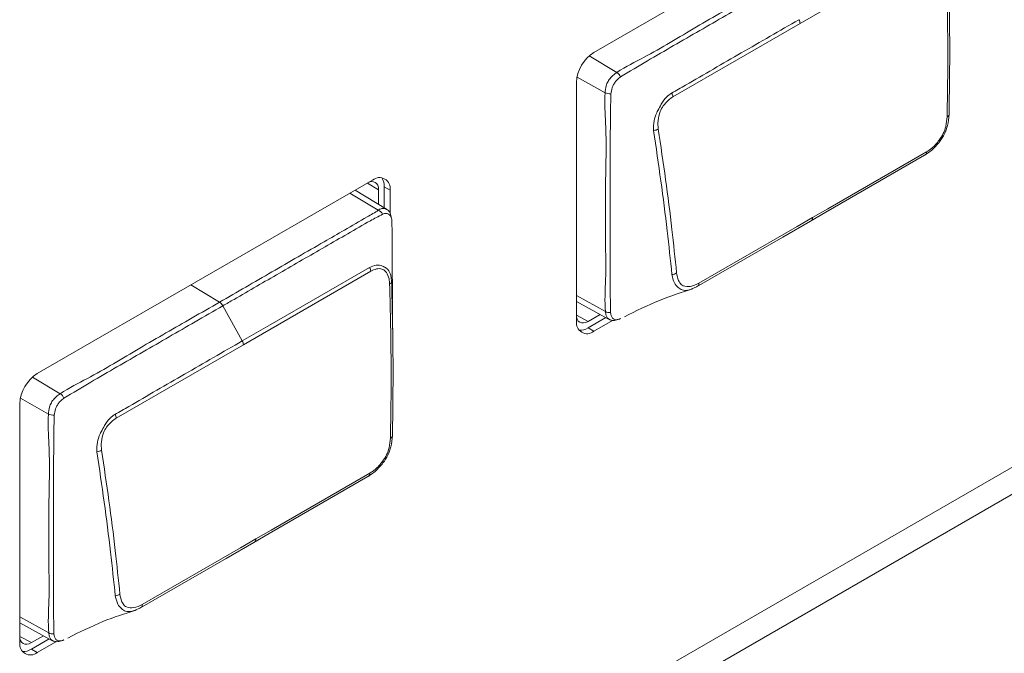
# Model space of a CAD drawing. Header units: millimetres. Extents: x 0 to 1118, y 0 to 864.
# Tile 226 of 235: x 1002.83 to 1010.27, y 624.34 to 629.13. Entities that reach past the tile are written whole.
import ezdxf

# ---------------------------------------------------------------- set-up
doc = ezdxf.new("R2010")
doc.units = ezdxf.units.MM

msp = doc.modelspace()

# ---------------------------------------------------------------- linework, layer by layer
at = {"color": 9, "linetype": 'Continuous', "lineweight": 0}
for p, q in [((1003.027, 621.5365), (1023.3188, 633.2507)), ((1023.3706, 633.0765), (1003.0788, 621.3623)), ((1009.6862, 629.6606), (1008.7245, 629.1054)), ((1008.7245, 629.1054), (1007.7628, 628.5502)), ((1007.1295, 628.8596), (1007.3396, 628.7346)), ((1007.2506, 628.5813), (1007.0387, 628.7)), ((1005.5386, 627.846), (1005.4541, 627.8984)), ((1005.5813, 627.8707), (1005.6255, 627.8451)), ((1005.5361, 627.6939), (1005.3218, 627.822)), ((1005.479, 627.2318), (1004.5172, 626.6766)), ((1004.3367, 626.9984), (1004.1197, 627.128)), ((1007.0343, 627.0478), (1007.2525, 626.9266)), ((1004.508, 626.7048), (1004.362, 626.9708)), ((1007.0343, 626.8996), (1007.1218, 626.8526)), ((1007.1218, 626.8033), (1007.166, 626.7778)), ((1004.5172, 626.6766), (1003.5555, 626.1214)), ((1002.9222, 626.4308), (1003.1323, 626.3058)), ((1003.0433, 626.1524), (1002.8314, 626.2711)), ((1002.827, 624.619), (1003.0452, 624.4978)), ((1002.827, 624.4708), (1002.9145, 624.4238)), ((1002.9145, 624.3745), (1002.9587, 624.349))]:
    msp.add_line(p, q, dxfattribs=at)
at = {"color": 7, "linetype": 'Continuous', "lineweight": 15}
for p, q in [((1009.701, 630.35), (1007.166, 628.8866)), ((1007.0343, 628.6584), (1007.0343, 626.8539)), ((1005.4937, 627.9212), (1002.9587, 626.4578)), ((1005.5813, 627.7108), (1005.5813, 627.8707)), ((1005.5981, 627.7006), (1005.3608, 627.8445)), ((1005.5386, 627.846), (1005.5386, 627.7367)), ((1005.6255, 627.6717), (1005.6255, 627.8451)), ((1007.0343, 627.0034), (1007.2772, 626.87)), ((1007.213, 626.9052), (1007.1218, 626.8526)), ((1007.1218, 626.8033), (1007.2567, 626.8812)), ((1007.166, 626.7778), (1007.3107, 626.8613)), ((1002.827, 626.2296), (1002.827, 624.4251)), ((1002.827, 624.5745), (1003.0699, 624.4411)), ((1003.0057, 624.4764), (1002.9145, 624.4238)), ((1002.9145, 624.3745), (1003.0495, 624.4524)), ((1002.9587, 624.349), (1003.1034, 624.4325))]:
    msp.add_line(p, q, dxfattribs=at)
at = {"color": 7, "linetype": 'Continuous', "lineweight": 15, "flags": 128}
for points in [[(1009.6647, 628.1082), (1008.9192, 627.6778), (1008.8035, 627.611)], [(1008.819, 627.6372), (1008.9347, 627.704), (1009.6792, 628.1338)], [(1005.466, 627.9052), (1005.4669, 627.9055), (1005.4836, 627.9093), (1005.499, 627.9087), (1005.5125, 627.9037), (1005.5236, 627.8945), (1005.5318, 627.8815), (1005.5369, 627.8651), (1005.5386, 627.846)], [(1008.8035, 627.611), (1008.5926, 627.4892), (1007.9423, 627.1139)], [(1007.9587, 627.1406), (1008.7032, 627.5704), (1008.819, 627.6372)], [(1007.1218, 626.8526), (1007.1044, 626.8445), (1007.0877, 626.8407), (1007.0723, 626.8413), (1007.0588, 626.8463), (1007.0478, 626.8555), (1007.0395, 626.8686), (1007.0345, 626.8849), (1007.0343, 626.8858)], [(1004.6117, 625.2084), (1004.7274, 625.2752), (1005.4719, 625.705)], [(1005.4574, 625.6794), (1004.7119, 625.249), (1004.5962, 625.1822)], [(1003.7515, 624.7118), (1004.4959, 625.1416), (1004.6117, 625.2084)], [(1004.5962, 625.1822), (1004.3853, 625.0604), (1003.735, 624.685)], [(1002.9145, 624.4238), (1002.8972, 624.4157), (1002.8805, 624.4119), (1002.865, 624.4125), (1002.8515, 624.4175), (1002.8405, 624.4267), (1002.8322, 624.4398), (1002.8272, 624.4561), (1002.827, 624.457)]]:
    msp.add_lwpolyline(points, dxfattribs=at)
at = {"color": 9, "linetype": 'Continuous', "lineweight": 0, "flags": 128}
for points in [[(1004.508, 626.7048), (1004.7189, 626.8265), (1005.4706, 627.2604)], [(1007.2902, 626.8652), (1007.2891, 626.8651), (1007.2675, 626.8774), (1007.2556, 626.9027), (1007.2525, 626.9266), (1007.2525, 626.9266), (1007.2525, 626.9266)], [(1003.0829, 624.4363), (1003.0818, 624.4363), (1003.0602, 624.4486), (1003.0483, 624.4739), (1003.0452, 624.4978), (1003.0452, 624.4978), (1003.0452, 624.4978)]]:
    msp.add_lwpolyline(points, dxfattribs=at)
at = {"color": 9, "linetype": 'Continuous', "lineweight": 0}
for centre, radius, start, end in [((1008.6498, 629.0967), 0.0752, 6.68853, 29.42704), ((1007.2879, 628.6609), 0.0901, 27.21392, 54.9506), ((1007.29, 628.6637), 0.0913, 244.45847, 272.2349), ((1007.6874, 628.5386), 0.0763, 8.74511, 31.00395), ((1009.8299, 628.4191), 0.0205, 285.99351, 351.45309), ((1007.6108, 628.3765), 0.0808, 274.64057, 300.66015), ((1005.5049, 627.6299), 0.0712, 27.36789, 64.00789), ((1005.405, 627.2257), 0.0742, 4.69375, 27.89945), ((1007.7506, 627.2795), 0.0727, 274.1354, 303.81234), ((1005.6138, 627.1569), 0.0233, 290.3759, 349.27684), ((1004.2969, 626.9366), 0.0735, 27.68993, 57.22132), ((1007.2832, 626.9843), 0.0653, 241.95488, 276.97506), ((1004.4426, 626.6678), 0.0752, 6.68853, 29.42704), ((1003.0806, 626.2321), 0.0901, 27.21392, 54.9506), ((1003.0827, 626.2348), 0.0913, 244.45847, 272.2349), ((1003.4801, 626.1098), 0.0763, 8.74511, 31.00395), ((1005.6226, 625.9903), 0.0205, 285.99351, 351.45309), ((1003.4035, 625.9476), 0.0808, 274.64057, 300.66015), ((1003.5433, 624.8507), 0.0727, 274.1354, 303.81234), ((1003.0759, 624.5554), 0.0653, 241.95488, 276.97506)]:
    msp.add_arc(centre, radius, start, end, dxfattribs=at)
at = {"color": 7, "linetype": 'Continuous', "lineweight": 15}
for centre, radius, start, end in [((1007.3203, 628.6454), 0.2863, 122.60548, 177.39452), ((1009.6579, 628.1289), 0.0219, 288.12197, 12.83356), ((1005.5451, 627.8582), 0.0814, 350.78596, 129.20329), ((1005.4705, 627.8761), 0.1109, 357.18768, 34.30212), ((1008.7962, 627.633), 0.0232, 288.35825, 10.50076), ((1007.9345, 627.1371), 0.0245, 288.50548, 8.28464), ((1007.1146, 626.8409), 0.0814, 170.78596, 309.20329), ((1007.0617, 626.8965), 0.1109, 265.70083, 302.80923), ((1003.113, 626.2166), 0.2863, 122.60548, 177.39452), ((1005.4506, 625.7001), 0.0219, 288.12197, 12.83356), ((1004.5889, 625.2042), 0.0232, 288.35825, 10.50076), ((1003.7272, 624.7083), 0.0245, 288.50548, 8.28464), ((1002.9073, 624.412), 0.0814, 170.78596, 309.20329), ((1002.8545, 624.4677), 0.1109, 265.70083, 302.80923)]:
    msp.add_arc(centre, radius, start, end, dxfattribs=at)
for points, knots in [([(1009.844, 629.5813), (1009.8479, 629.4268), (1009.8547, 629.1538), (1009.8558, 628.7657), (1009.852, 628.5328), (1009.8502, 628.4161)], [0, 0, 0, 0, 0.394267, 0.696552, 1, 1, 1, 1]), ([(1009.8502, 628.4161), (1009.8476, 628.3888), (1009.8432, 628.341), (1009.8183, 628.2683), (1009.7772, 628.2054), (1009.7383, 628.1639), (1009.6991, 628.1308), (1009.6802, 628.1184), (1009.6647, 628.1082)], [0, 0, 0, 0, 0.2290459, 0.4012066, 0.5780377, 0.7973627, 0.8335701, 1, 1, 1, 1]), ([(1009.6792, 628.1338), (1009.6928, 628.1428), (1009.7269, 628.1653), (1009.7712, 628.2141), (1009.8083, 628.2715), (1009.8296, 628.3341), (1009.8334, 628.3754), (1009.8355, 628.3994)], [0, 0, 0, 0, 0.169426, 0.422531, 0.593644, 0.763575, 1, 1, 1, 1]), ([(1005.6343, 627.6352), (1005.6327, 627.6474), (1005.6298, 627.6699), (1005.6129, 627.6923), (1005.6004, 627.6981), (1005.5974, 627.6994)], [0, 0, 0, 0, 0.474153, 0.874021, 1, 1, 1, 1]), ([(1005.6424, 627.0172), (1005.6425, 627.0934), (1005.6428, 627.2112), (1005.64, 627.3715), (1005.6434, 627.4951), (1005.6395, 627.579), (1005.6374, 627.6222)], [0, 0, 0, 0, 0.377261, 0.582723, 0.785209, 1, 1, 1, 1]), ([(1005.6368, 627.1525), (1005.6406, 626.998), (1005.6474, 626.725), (1005.6485, 626.3368), (1005.6448, 626.1039), (1005.6429, 625.9873)], [0, 0, 0, 0, 0.394267, 0.696552, 1, 1, 1, 1]), ([(1007.3959, 626.8878), (1007.4847, 626.9319), (1007.659, 627.0183), (1007.8293, 627.072), (1007.9128, 627.0982)], [0, 0, 0, 0, 0.509921, 1, 1, 1, 1]), ([(1005.6459, 626.7357), (1005.6452, 626.7842), (1005.6437, 626.88), (1005.6428, 626.9764), (1005.6423, 627.0239)], [0, 0, 0, 0, 0.5073405, 1, 1, 1, 1]), ([(1007.279, 626.8695), (1007.2858, 626.8663), (1007.301, 626.859), (1007.3272, 626.86), (1007.3494, 626.8658), (1007.3609, 626.8711), (1007.3661, 626.8735)], [0, 0, 0, 0, 0.243566, 0.54885, 0.796402, 1, 1, 1, 1]), ([(1005.6429, 625.9873), (1005.6404, 625.96), (1005.6359, 625.9122), (1005.611, 625.8395), (1005.5699, 625.7766), (1005.531, 625.7351), (1005.4918, 625.702), (1005.4729, 625.6896), (1005.4574, 625.6794)], [0, 0, 0, 0, 0.2290459, 0.4012066, 0.5780377, 0.7973627, 0.8335701, 1, 1, 1, 1]), ([(1005.4719, 625.705), (1005.4855, 625.714), (1005.5196, 625.7365), (1005.5639, 625.7853), (1005.601, 625.8427), (1005.6223, 625.9053), (1005.6261, 625.9466), (1005.6282, 625.9706)], [0, 0, 0, 0, 0.169426, 0.422531, 0.593644, 0.763575, 1, 1, 1, 1]), ([(1003.735, 624.685), (1003.7112, 624.674), (1003.671, 624.6553), (1003.632, 624.6589), (1003.6099, 624.6683), (1003.5905, 624.6842), (1003.5618, 624.7164), (1003.5534, 624.7557), (1003.5486, 624.7782)], [0, 0, 0, 0, 0.256994, 0.435753, 0.518339, 0.608051, 0.775867, 1, 1, 1, 1]), ([(1003.1886, 624.4589), (1003.2775, 624.503), (1003.4517, 624.5895), (1003.622, 624.6431), (1003.7055, 624.6694)], [0, 0, 0, 0, 0.509921, 1, 1, 1, 1]), ([(1003.0718, 624.4407), (1003.0785, 624.4375), (1003.0937, 624.4302), (1003.12, 624.4312), (1003.1421, 624.437), (1003.1536, 624.4423), (1003.1588, 624.4447)], [0, 0, 0, 0, 0.2435657, 0.5488501, 0.7964025, 1, 1, 1, 1])]:
    msp.add_open_spline(points, degree=3, knots=knots, dxfattribs=at)
at = {"color": 9, "linetype": 'Continuous', "lineweight": 0}
for points, knots in [([(1009.8355, 628.3994), (1009.8374, 628.5157), (1009.8411, 628.7482), (1009.84, 629.1359), (1009.8331, 629.4092), (1009.8292, 629.5638)], [0, 0, 0, 0, 0.302974, 0.605825, 1, 1, 1, 1]), ([(1007.3396, 628.7346), (1007.3396, 628.7346), (1007.4091, 628.7807), (1007.6093, 628.8782), (1007.9406, 629.0821), (1008.2738, 629.2709), (1008.4748, 629.3872), (1008.544, 629.4272)], [0, 0, 0, 0, 0.000009, 0.168619, 0.498292, 0.827436, 1, 1, 1, 1]), ([(1008.5693, 629.3996), (1008.499, 629.359), (1008.2979, 629.243), (1007.9649, 629.0504), (1007.6344, 628.8608), (1007.4353, 628.7422), (1007.368, 628.7021)], [0, 0, 0, 0, 0.1755, 0.501918, 0.831626, 1, 1, 1, 1]), ([(1007.7528, 628.5779), (1007.7879, 628.5981), (1007.8935, 628.6585), (1008.0691, 628.7609), (1008.2823, 628.8835), (1008.4977, 629.008), (1008.6428, 629.0917), (1008.7153, 629.1336)], [0, 0, 0, 0, 0.109645, 0.328736, 0.547827, 0.773914, 1, 1, 1, 1]), ([(1007.2506, 628.5813), (1007.2506, 628.5813), (1007.2519, 628.5979), (1007.2547, 628.6266), (1007.2711, 628.6673), (1007.2941, 628.6995), (1007.3186, 628.7203), (1007.3343, 628.7311), (1007.3396, 628.7346), (1007.3396, 628.7346)], [0, 0, 0, 0, 0.000077, 0.292145, 0.481329, 0.668501, 0.889292, 0.999923, 1, 1, 1, 1]), ([(1007.368, 628.7021), (1007.3632, 628.6982), (1007.3499, 628.6876), (1007.331, 628.6686), (1007.3139, 628.6438), (1007.2999, 628.6114), (1007.2961, 628.5879), (1007.2935, 628.5724)], [0, 0, 0, 0, 0.127496, 0.353035, 0.515865, 0.679688, 1, 1, 1, 1]), ([(1007.2525, 626.9266), (1007.2525, 626.9266), (1007.2461, 627.0028), (1007.2576, 627.1737), (1007.2529, 627.4952), (1007.251, 627.8869), (1007.2638, 628.2813), (1007.2441, 628.4991), (1007.2506, 628.5812), (1007.2506, 628.5813)], [0, 0, 0, 0, 0.000007, 0.149192, 0.296265, 0.589843, 0.860506, 0.999993, 1, 1, 1, 1]), ([(1007.2935, 628.5724), (1007.2924, 628.4954), (1007.2892, 628.2683), (1007.2881, 627.8801), (1007.2887, 627.4884), (1007.2884, 627.1634), (1007.2902, 627.0011), (1007.2911, 626.9195)], [0, 0, 0, 0, 0.138888, 0.409935, 0.703873, 0.851045, 1, 1, 1, 1]), ([(1007.6174, 628.2959), (1007.6164, 628.32), (1007.6146, 628.3634), (1007.6343, 628.4158), (1007.6546, 628.4575), (1007.677, 628.5005), (1007.7106, 628.5492), (1007.7401, 628.5693), (1007.7528, 628.5779)], [0, 0, 0, 0, 0.236036, 0.426179, 0.477737, 0.637251, 0.844602, 1, 1, 1, 1]), ([(1007.7628, 628.5502), (1007.7514, 628.5425), (1007.7253, 628.5248), (1007.6912, 628.487), (1007.6619, 628.4329), (1007.6477, 628.3697), (1007.6506, 628.3278), (1007.652, 628.3069)], [0, 0, 0, 0, 0.160648, 0.369005, 0.524127, 0.762874, 1, 1, 1, 1]), ([(1007.7558, 627.2071), (1007.7441, 627.3169), (1007.7192, 627.551), (1007.6732, 627.9138), (1007.636, 628.1684), (1007.6174, 628.2959)], [0, 0, 0, 0, 0.306049, 0.652529, 1, 1, 1, 1]), ([(1007.652, 628.3069), (1007.6711, 628.1797), (1007.7091, 627.9252), (1007.7551, 627.5628), (1007.7796, 627.3287), (1007.7911, 627.2192)], [0, 0, 0, 0, 0.347304, 0.694424, 1, 1, 1, 1]), ([(1004.3367, 626.9984), (1004.4686, 627.0745), (1004.7325, 627.2267), (1005.0463, 627.4087), (1005.2876, 627.5465), (1005.4216, 627.627), (1005.5116, 627.675), (1005.5361, 627.6939), (1005.5361, 627.6939)], [0, 0, 0, 0, 0.329148, 0.658296, 0.784897, 0.928025, 0.999991, 1, 1, 1, 1]), ([(1005.5682, 627.6627), (1005.5378, 627.6464), (1005.4505, 627.5998), (1005.3053, 627.515), (1005.0763, 627.3833), (1004.7896, 627.2176), (1004.5325, 627.0692), (1004.3899, 626.9869), (1004.362, 626.9708)], [0, 0, 0, 0, 0.0757391, 0.2176957, 0.3602525, 0.6454111, 0.930556, 1, 1, 1, 1]), ([(1005.5361, 627.6939), (1005.5362, 627.6939), (1005.5429, 627.6986), (1005.5593, 627.7063), (1005.5819, 627.709), (1005.593, 627.7019), (1005.5973, 627.6992)], [0, 0, 0, 0, 0.0001504, 0.3148189, 0.7364465, 1, 1, 1, 1]), ([(1005.6374, 627.6222), (1005.6361, 627.6294), (1005.6331, 627.6448), (1005.6221, 627.6595), (1005.6051, 627.6686), (1005.5854, 627.6704), (1005.5731, 627.6649), (1005.5682, 627.6627)], [0, 0, 0, 0, 0.190909, 0.406669, 0.631062, 0.851531, 1, 1, 1, 1]), ([(1005.4706, 627.2604), (1005.4871, 627.2678), (1005.5207, 627.2829), (1005.5602, 627.2754), (1005.589, 627.2619), (1005.6127, 627.2436), (1005.626, 627.2172), (1005.6341, 627.1845), (1005.6355, 627.1673), (1005.6368, 627.1525)], [0, 0, 0, 0, 0.196953, 0.400474, 0.477525, 0.621985, 0.827103, 0.852197, 1, 1, 1, 1]), ([(1005.622, 627.135), (1005.6208, 627.1481), (1005.618, 627.181), (1005.6025, 627.2184), (1005.5819, 627.2412), (1005.5568, 627.2522), (1005.523, 627.2522), (1005.4936, 627.2386), (1005.479, 627.2318)], [0, 0, 0, 0, 0.150039, 0.377629, 0.518715, 0.593819, 0.797701, 1, 1, 1, 1]), ([(1007.9423, 627.1139), (1007.9185, 627.1028), (1007.8783, 627.0841), (1007.8393, 627.0877), (1007.8172, 627.0972), (1007.7978, 627.113), (1007.769, 627.1452), (1007.7606, 627.1845), (1007.7558, 627.2071)], [0, 0, 0, 0, 0.256994, 0.435753, 0.518339, 0.608051, 0.775867, 1, 1, 1, 1]), ([(1007.7911, 627.2192), (1007.7947, 627.199), (1007.801, 627.1643), (1007.8211, 627.1339), (1007.851, 627.1159), (1007.8958, 627.1119), (1007.9378, 627.1311), (1007.9587, 627.1406)], [0, 0, 0, 0, 0.231465, 0.397413, 0.481538, 0.74157, 1, 1, 1, 1]), ([(1005.6282, 625.9706), (1005.6301, 626.0869), (1005.6338, 626.3194), (1005.6327, 626.7071), (1005.6258, 626.9804), (1005.622, 627.135)], [0, 0, 0, 0, 0.302974, 0.605825, 1, 1, 1, 1]), ([(1003.1323, 626.3058), (1003.1323, 626.3058), (1003.2018, 626.3519), (1003.402, 626.4494), (1003.7333, 626.6533), (1004.0665, 626.8421), (1004.2675, 626.9584), (1004.3367, 626.9984)], [0, 0, 0, 0, 0.000009, 0.168619, 0.498292, 0.827436, 1, 1, 1, 1]), ([(1004.362, 626.9708), (1004.2917, 626.9302), (1004.0906, 626.8142), (1003.7576, 626.6216), (1003.4271, 626.432), (1003.228, 626.3133), (1003.1607, 626.2732)], [0, 0, 0, 0, 0.1755, 0.501918, 0.831626, 1, 1, 1, 1]), ([(1007.2911, 626.9195), (1007.2924, 626.9117), (1007.2952, 626.8952), (1007.3054, 626.8763), (1007.3216, 626.8662), (1007.343, 626.8643), (1007.3583, 626.8701), (1007.3669, 626.8734)], [0, 0, 0, 0, 0.189123, 0.39968, 0.5988293, 0.7719569, 1, 1, 1, 1]), ([(1003.5455, 626.1491), (1003.5807, 626.1693), (1003.6862, 626.2297), (1003.8619, 626.3321), (1004.075, 626.4547), (1004.2904, 626.5792), (1004.4355, 626.6629), (1004.508, 626.7048)], [0, 0, 0, 0, 0.109645, 0.328736, 0.547827, 0.773914, 1, 1, 1, 1]), ([(1003.0433, 626.1524), (1003.0433, 626.1524), (1003.0446, 626.1691), (1003.0474, 626.1978), (1003.0639, 626.2385), (1003.0869, 626.2707), (1003.1113, 626.2914), (1003.1271, 626.3023), (1003.1323, 626.3058), (1003.1323, 626.3058)], [0, 0, 0, 0, 0.000077, 0.292145, 0.481329, 0.668501, 0.889292, 0.999923, 1, 1, 1, 1]), ([(1003.1607, 626.2732), (1003.1559, 626.2694), (1003.1427, 626.2588), (1003.1237, 626.2398), (1003.1066, 626.215), (1003.0926, 626.1826), (1003.0888, 626.1591), (1003.0863, 626.1436)], [0, 0, 0, 0, 0.127496, 0.353035, 0.515865, 0.679688, 1, 1, 1, 1]), ([(1003.0452, 624.4978), (1003.0452, 624.4978), (1003.0388, 624.574), (1003.0503, 624.7449), (1003.0456, 625.0664), (1003.0437, 625.4581), (1003.0565, 625.8525), (1003.0368, 626.0703), (1003.0433, 626.1524), (1003.0433, 626.1524)], [0, 0, 0, 0, 0.000007, 0.149192, 0.296265, 0.589843, 0.860506, 0.999993, 1, 1, 1, 1]), ([(1003.0863, 626.1436), (1003.0852, 626.0666), (1003.0819, 625.8394), (1003.0808, 625.4513), (1003.0815, 625.0596), (1003.0811, 624.7346), (1003.0829, 624.5723), (1003.0838, 624.4906)], [0, 0, 0, 0, 0.138888, 0.409935, 0.703873, 0.851045, 1, 1, 1, 1]), ([(1003.4101, 625.8671), (1003.4091, 625.8912), (1003.4073, 625.9346), (1003.427, 625.987), (1003.4473, 626.0286), (1003.4697, 626.0717), (1003.5033, 626.1204), (1003.5328, 626.1405), (1003.5455, 626.1491)], [0, 0, 0, 0, 0.236036, 0.426179, 0.477737, 0.637251, 0.844602, 1, 1, 1, 1]), ([(1003.5555, 626.1214), (1003.5441, 626.1137), (1003.518, 626.096), (1003.4839, 626.0582), (1003.4546, 626.0041), (1003.4404, 625.9409), (1003.4433, 625.899), (1003.4447, 625.8781)], [0, 0, 0, 0, 0.160648, 0.369005, 0.524127, 0.762874, 1, 1, 1, 1]), ([(1003.5486, 624.7782), (1003.5368, 624.8881), (1003.5119, 625.1222), (1003.4659, 625.485), (1003.4287, 625.7396), (1003.4101, 625.8671)], [0, 0, 0, 0, 0.306049, 0.652529, 1, 1, 1, 1]), ([(1003.4447, 625.8781), (1003.4638, 625.7509), (1003.5019, 625.4964), (1003.5478, 625.134), (1003.5723, 624.8999), (1003.5838, 624.7903)], [0, 0, 0, 0, 0.347304, 0.694424, 1, 1, 1, 1]), ([(1003.5838, 624.7903), (1003.5874, 624.7702), (1003.5938, 624.7355), (1003.6138, 624.7051), (1003.6438, 624.6871), (1003.6885, 624.6831), (1003.7305, 624.7023), (1003.7515, 624.7118)], [0, 0, 0, 0, 0.231465, 0.397413, 0.481538, 0.74157, 1, 1, 1, 1]), ([(1003.0838, 624.4906), (1003.0851, 624.4829), (1003.0879, 624.4664), (1003.0981, 624.4475), (1003.1143, 624.4374), (1003.1357, 624.4355), (1003.151, 624.4413), (1003.1596, 624.4446)], [0, 0, 0, 0, 0.189123, 0.39968, 0.5988293, 0.7719569, 1, 1, 1, 1])]:
    msp.add_open_spline(points, degree=3, knots=knots, dxfattribs=at)

doc.saveas('drawing.dxf')
